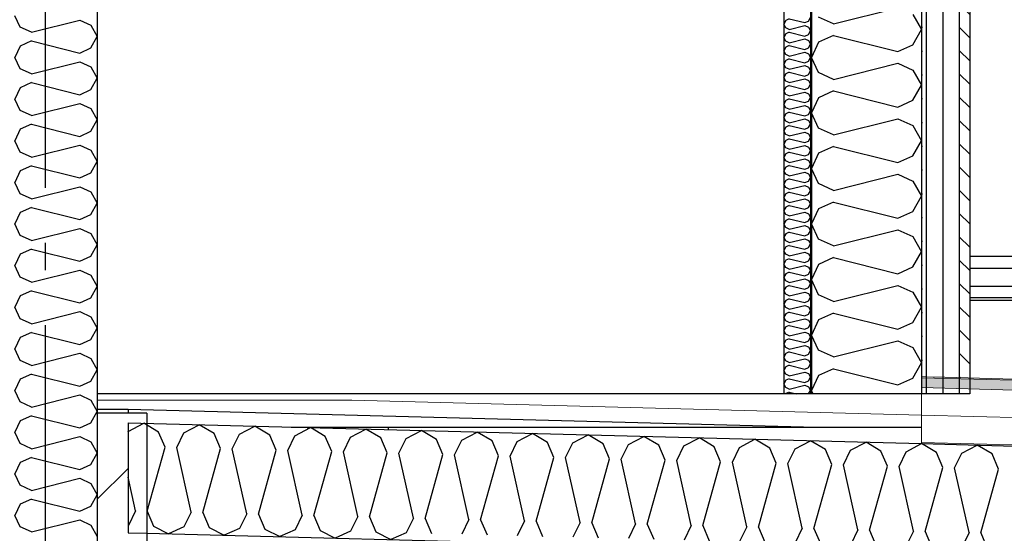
# Model space of a CAD drawing. Header units: millimetres. Extents: x -8544 to 51179, y -2070 to 39312.
# Tile 163 of 165: x 38971 to 40763, y 6721 to 7657. Entities that reach past the tile are written whole.
import ezdxf
from ezdxf.enums import TextEntityAlignment as Align

# ---------------------------------------------------------------- set-up
doc = ezdxf.new("R2010")
doc.units = ezdxf.units.MM
doc.header["$LTSCALE"] = 0.5
doc.header["$MEASUREMENT"] = 0
for name, pattern in [('Akselinje', [1500, 1000, -200, 100, -200]), ('PLINE', [0]), ('Wipeout_Contour', [2000, 0, -2000])]:
    doc.linetypes.add(name, pattern=pattern)
for name, color, linetype in [('223- Bjelker', 7, 'Continuous'), ('223- Bjelker (Skravur)', 7, 'Continuous'), ('232- Ikke-bærende yttervegger', 7, 'Continuous'), ('232- Ikke-bærende yttervegger (Skravur)', 7, 'Continuous'), ('232- Ikke-bærende yttervegger (Skravur)(Nye konstruksjoner)', 7, 'Continuous'), ('232- Ikke-bærende yttervegger(Nye konstruksjoner)', 7, 'Continuous'), ('235- Utvendig kledning og overflate(Nye konstruksjoner)', 7, 'Continuous'), ('24-- Innervegger(Nye konstruksjoner)', 7, 'Continuous'), ('261- Primærkonstruksjon (tak)', 7, 'Continuous'), ('261- Primærkonstruksjon (tak) (Skravur)', 7, 'Continuous'), ('262- Taktekking (Skravur)(Nye konstruksjoner)', 7, 'Continuous'), ('265- Gesimser_ takrenner og nedløp(Nye konstruksjoner)', 7, 'Continuous'), ('82-- Modullinjer', 7, 'Continuous')]:
    doc.layers.add(name, color=color, linetype=linetype)
doc.layers.add('262- Taktekking(Nye konstruksjoner)', color=7, linetype='Continuous', lineweight=0)
doc.styles.add('GENERATED_STYLE_1', font='arial.ttf')
pattern_1 = [(0, (0, 0), (0, 43.30127), [0, -25]), (0, (12.5, 21.65), (0, 43.30127), [0, -25])]

# ---------------------------------------------------------------- blocks, each defined once
blk = doc.blocks.new('*X10')
at = {"layer": '232- Ikke-bærende yttervegger (Skravur)', "linetype": 'PLINE'}
for p, q in [((38971.7, 7643.1), (38961.9, 7663.8)), ((38992.1, 7633.8), (39080, 7655.8)), ((39080, 7655.8), (39100.4, 7646.6)), ((38992.1, 7633.8), (38971.7, 7643.1)), ((39100.4, 7646.6), (39111.9, 7625.8)), ((38992.1, 7617.9), (38971.7, 7608.6)), ((38992.1, 7617.9), (39080, 7595.9)), ((39100.4, 7605.1), (39111.9, 7625.8)), ((38971.7, 7608.6), (38961.9, 7587.9)), ((39080, 7595.9), (39100.4, 7605.1)), ((38971.7, 7567.2), (38961.9, 7587.9)), ((38992.1, 7557.9), (38971.7, 7567.2)), ((38992.1, 7557.9), (39080, 7579.9)), ((39080, 7579.9), (39100.4, 7570.7)), ((39100.4, 7570.7), (39111.9, 7550)), ((39100.4, 7529.2), (39111.9, 7550)), ((38971.7, 7532.7), (38961.9, 7512)), ((38992.1, 7542), (38971.7, 7532.7)), ((38992.1, 7542), (39080, 7520)), ((39080, 7520), (39100.4, 7529.2)), ((38971.7, 7491.3), (38961.9, 7512)), ((38992.1, 7482.1), (39080, 7504)), ((39080, 7504), (39100.4, 7494.8)), ((39100.4, 7494.8), (39111.9, 7474.1)), ((38992.1, 7482.1), (38971.7, 7491.3)), ((39100.4, 7453.4), (39111.9, 7474.1)), ((38971.7, 7456.9), (38961.9, 7436.1)), ((38992.1, 7466.1), (38971.7, 7456.9)), ((38992.1, 7466.1), (39080, 7444.1)), ((39080, 7444.1), (39100.4, 7453.4)), ((38971.7, 7415.4), (38961.9, 7436.1)), ((38992.1, 7406.2), (39080, 7428.2)), ((39080, 7428.2), (39100.4, 7418.9)), ((38992.1, 7406.2), (38971.7, 7415.4)), ((39100.4, 7418.9), (39111.9, 7398.2)), ((38992.1, 7390.2), (38971.7, 7381)), ((38992.1, 7390.2), (39080, 7368.2)), ((39100.4, 7377.5), (39111.9, 7398.2)), ((38971.7, 7381), (38961.9, 7360.3)), ((39080, 7368.2), (39100.4, 7377.5)), ((38971.7, 7339.5), (38961.9, 7360.3)), ((38992.1, 7330.3), (39080, 7352.3)), ((39080, 7352.3), (39100.4, 7343)), ((38992.1, 7330.3), (38971.7, 7339.5)), ((39100.4, 7343), (39111.9, 7322.3)), ((38992.1, 7314.4), (38971.7, 7305.1)), ((38992.1, 7314.4), (39080, 7292.4)), ((39100.4, 7301.6), (39111.9, 7322.3)), ((38971.7, 7305.1), (38961.9, 7284.4)), ((39080, 7292.4), (39100.4, 7301.6)), ((38971.7, 7263.7), (38961.9, 7284.4)), ((38992.1, 7254.4), (38971.7, 7263.7)), ((38992.1, 7254.4), (39080, 7276.4)), ((39080, 7276.4), (39100.4, 7267.2)), ((39100.4, 7267.2), (39111.9, 7246.4)), ((39100.4, 7225.7), (39111.9, 7246.4)), ((38971.7, 7229.2), (38961.9, 7208.5)), ((38992.1, 7238.5), (38971.7, 7229.2)), ((38992.1, 7238.5), (39080, 7216.5)), ((39080, 7216.5), (39100.4, 7225.7)), ((38971.7, 7187.8), (38961.9, 7208.5)), ((38992.1, 7178.5), (38971.7, 7187.8)), ((38992.1, 7178.5), (39080, 7200.5)), ((39080, 7200.5), (39100.4, 7191.3)), ((39100.4, 7191.3), (39111.9, 7170.6)), ((39100.4, 7149.8), (39111.9, 7170.6)), ((38971.7, 7153.3), (38961.9, 7132.6)), ((38992.1, 7162.6), (38971.7, 7153.3)), ((38992.1, 7162.6), (39080, 7140.6)), ((39080, 7140.6), (39100.4, 7149.8)), ((38971.7, 7111.9), (38961.9, 7132.6)), ((38992.1, 7102.7), (39080, 7124.7)), ((39080, 7124.7), (39100.4, 7115.4)), ((39100.4, 7115.4), (39111.9, 7094.7)), ((38992.1, 7102.7), (38971.7, 7111.9)), ((38992.1, 7086.7), (38971.7, 7077.5)), ((38992.1, 7086.7), (39080, 7064.7)), ((39100.4, 7074), (39111.9, 7094.7)), ((38971.7, 7077.5), (38961.9, 7056.7)), ((39080, 7064.7), (39100.4, 7074)), ((38971.7, 7036), (38961.9, 7056.7)), ((38992.1, 7026.8), (39080, 7048.8)), ((39080, 7048.8), (39100.4, 7039.5)), ((38992.1, 7026.8), (38971.7, 7036)), ((39100.4, 7039.5), (39111.9, 7018.8)), ((38992.1, 7010.8), (38971.7, 7001.6)), ((38992.1, 7010.8), (39080, 6988.8)), ((39100.4, 6998.1), (39111.9, 7018.8)), ((38971.7, 7001.6), (38961.9, 6980.9)), ((39080, 6988.8), (39100.4, 6998.1)), ((38971.7, 6960.1), (38961.9, 6980.9)), ((38992.1, 6950.9), (39080, 6972.9)), ((39080, 6972.9), (39100.4, 6963.6)), ((38992.1, 6950.9), (38971.7, 6960.1)), ((39100.4, 6963.6), (39111.9, 6942.9)), ((39100.4, 6922.2), (39111.9, 6942.9)), ((38971.7, 6925.7), (38961.9, 6905)), ((38992.1, 6935), (38971.7, 6925.7)), ((38992.1, 6935), (39080, 6913)), ((39080, 6913), (39100.4, 6922.2)), ((38971.7, 6884.3), (38961.9, 6905)), ((38992.1, 6875), (38971.7, 6884.3)), ((38992.1, 6875), (39080, 6897)), ((39080, 6897), (39100.4, 6887.8)), ((39100.4, 6887.8), (39111.9, 6867)), ((39100.4, 6846.3), (39111.9, 6867)), ((38971.7, 6849.8), (38961.9, 6829.1)), ((38992.1, 6859.1), (38971.7, 6849.8)), ((38992.1, 6859.1), (39080, 6837.1)), ((38971.7, 6808.4), (38961.9, 6829.1)), ((39080, 6837.1), (39100.4, 6846.3)), ((38992.1, 6799.1), (39080, 6821.1)), ((39080, 6821.1), (39100.4, 6811.9)), ((39100.4, 6811.9), (39111.9, 6791.2)), ((38992.1, 6799.1), (38971.7, 6808.4)), ((38992.1, 6783.2), (38971.7, 6774)), ((38992.1, 6783.2), (39080, 6761.2)), ((39100.4, 6770.4), (39111.9, 6791.2)), ((38971.7, 6774), (38961.9, 6753.2)), ((39080, 6761.2), (39100.4, 6770.4)), ((38971.7, 6732.5), (38961.9, 6753.2)), ((38992.1, 6723.3), (39080, 6745.3)), ((39080, 6745.3), (39100.4, 6736)), ((38992.1, 6723.3), (38971.7, 6732.5)), ((39100.4, 6736), (39111.9, 6715.3))]:
    blk.add_line(p, q, dxfattribs=at)
blk = doc.blocks.new('*X17')
at = {"layer": '261- Primærkonstruksjon (tak) (Skravur)', "linetype": 'PLINE'}
for p, q in [((39168.4, 6906.6), (39196.4, 6921.3)), ((39223.6, 6905.2), (39196.4, 6921.3)), ((39269.5, 6904), (39297.5, 6918.7)), ((39324.8, 6902.5), (39297.5, 6918.7)), ((39167.9, 6905.7), (39168.4, 6906.6)), ((39235.2, 6877.8), (39223.6, 6905.2)), ((39256.5, 6877.2), (39269.5, 6904)), ((39336.4, 6875.1), (39324.8, 6902.5)), ((39357.6, 6874.6), (39370.7, 6901.3)), ((39370.7, 6901.3), (39398.7, 6916)), ((39425.9, 6899.9), (39398.7, 6916)), ((39471.8, 6898.7), (39499.8, 6913.4)), ((39527, 6897.2), (39499.8, 6913.4)), ((39572.9, 6896), (39601, 6910.7)), ((39628.2, 6894.6), (39601, 6910.7)), ((39674.1, 6893.4), (39702.1, 6908.1)), ((39729.3, 6891.9), (39702.1, 6908.1)), ((39775.2, 6890.7), (39803.2, 6905.4)), ((39830.4, 6889.3), (39803.2, 6905.4)), ((39876.3, 6888.1), (39904.4, 6902.8)), ((39931.6, 6886.6), (39904.4, 6902.8)), ((39437.5, 6872.5), (39425.9, 6899.9)), ((39458.8, 6871.9), (39471.8, 6898.7)), ((39538.6, 6869.8), (39527, 6897.2)), ((39559.9, 6869.3), (39572.9, 6896)), ((39639.8, 6867.2), (39628.2, 6894.6)), ((39661, 6866.6), (39674.1, 6893.4)), ((39740.9, 6864.5), (39729.3, 6891.9)), ((39762.2, 6864), (39775.2, 6890.7)), ((39842.1, 6861.9), (39830.4, 6889.3)), ((39863.3, 6861.3), (39876.3, 6888.1)), ((39943.2, 6859.2), (39931.6, 6886.6)), ((39964.4, 6858.7), (39977.5, 6885.4)), ((39977.5, 6885.4), (40005.5, 6900.1)), ((40032.7, 6884), (40005.5, 6900.1)), ((40044.3, 6856.6), (40032.7, 6884)), ((40065.6, 6856), (40078.6, 6882.8)), ((40078.6, 6882.8), (40106.6, 6897.5)), ((40133.9, 6881.3), (40106.6, 6897.5)), ((40179.8, 6880.1), (40207.8, 6894.8)), ((40235, 6878.7), (40207.8, 6894.8)), ((40280.9, 6877.5), (40308.9, 6892.2)), ((40336.1, 6876), (40308.9, 6892.2)), ((40382, 6874.8), (40410.1, 6889.5)), ((40437.3, 6873.4), (40410.1, 6889.5)), ((40483.2, 6872.2), (40511.2, 6886.9)), ((40538.4, 6870.7), (40511.2, 6886.9)), ((40584.3, 6869.5), (40612.3, 6884.2)), ((40639.5, 6868.1), (40612.3, 6884.2)), ((39202.8, 6761.3), (39235.2, 6877.8)), ((39282.7, 6759.2), (39256.5, 6877.2)), ((39304, 6758.6), (39336.4, 6875.1)), ((39383.9, 6756.5), (39357.6, 6874.6)), ((39405.1, 6756), (39437.5, 6872.5)), ((39485, 6753.9), (39458.8, 6871.9)), ((39506.3, 6753.3), (39538.6, 6869.8)), ((39586.1, 6751.2), (39559.9, 6869.3)), ((39607.4, 6750.7), (39639.8, 6867.2)), ((39687.3, 6748.6), (39661, 6866.6)), ((39708.5, 6748), (39740.9, 6864.5)), ((40145.5, 6853.9), (40133.9, 6881.3)), ((40166.7, 6853.4), (40179.8, 6880.1)), ((40246.6, 6851.3), (40235, 6878.7)), ((40267.9, 6850.7), (40280.9, 6877.5)), ((40347.7, 6848.6), (40336.1, 6876)), ((40369, 6848.1), (40382, 6874.8)), ((40448.9, 6846), (40437.3, 6873.4)), ((40470.1, 6845.4), (40483.2, 6872.2)), ((40550, 6843.3), (40538.4, 6870.7)), ((40571.3, 6842.8), (40584.3, 6869.5)), ((40651.2, 6840.7), (40639.5, 6868.1)), ((40672.4, 6840.1), (40685.4, 6866.9)), ((40685.4, 6866.9), (40713.5, 6881.6)), ((40740.7, 6865.4), (40713.5, 6881.6)), ((40752.3, 6838), (40740.7, 6865.4)), ((39788.4, 6745.9), (39762.2, 6864)), ((39809.7, 6745.4), (39842.1, 6861.9)), ((39889.6, 6743.3), (39863.3, 6861.3)), ((39910.8, 6742.7), (39943.2, 6859.2)), ((39990.7, 6740.6), (39964.4, 6858.7)), ((40011.9, 6740.1), (40044.3, 6856.6)), ((40091.8, 6738), (40065.6, 6856)), ((40113.1, 6737.4), (40145.5, 6853.9)), ((40193, 6735.3), (40166.7, 6853.4)), ((40214.2, 6734.8), (40246.6, 6851.3)), ((40294.1, 6732.7), (40267.9, 6850.7)), ((40315.4, 6732.1), (40347.7, 6848.6)), ((40395.2, 6730), (40369, 6848.1)), ((40416.5, 6729.5), (40448.9, 6846)), ((40496.4, 6727.4), (40470.1, 6845.4)), ((40517.6, 6726.8), (40550, 6843.3)), ((40597.5, 6724.7), (40571.3, 6842.8)), ((40618.8, 6724.2), (40651.2, 6840.7)), ((40698.7, 6722.1), (40672.4, 6840.1)), ((40719.9, 6721.5), (40752.3, 6838)), ((39181.6, 6761.8), (39167.9, 6823.3)), ((39181.6, 6761.8), (39168.6, 6735)), ((39202.8, 6761.3), (39214.5, 6733.8)), ((39282.7, 6759.2), (39269.7, 6732.4)), ((39304, 6758.6), (39315.6, 6731.2)), ((39383.9, 6756.5), (39370.8, 6729.7)), ((39405.1, 6756), (39416.7, 6728.5)), ((39485, 6753.9), (39472, 6727.1)), ((39506.3, 6753.3), (39517.9, 6725.9)), ((39586.1, 6751.2), (39573.1, 6724.5)), ((39607.4, 6750.7), (39619, 6723.3)), ((39687.3, 6748.6), (39674.2, 6721.8)), ((39708.5, 6748), (39720.1, 6720.6)), ((39788.4, 6745.9), (39775.4, 6719.2)), ((39809.7, 6745.4), (39821.3, 6718)), ((39889.6, 6743.3), (39876.5, 6716.5)), ((39910.8, 6742.7), (39922.4, 6715.3)), ((39990.7, 6740.6), (39977.7, 6713.9)), ((40011.9, 6740.1), (40023.6, 6712.7)), ((39168.6, 6735), (39167.9, 6734.8)), ((39214.5, 6733.8), (39241.7, 6720.1)), ((39269.7, 6732.4), (39241.7, 6720.1)), ((39315.6, 6731.2), (39342.9, 6717.4)), ((39370.8, 6729.7), (39342.9, 6717.4)), ((39416.7, 6728.5), (39444, 6714.8)), ((39472, 6727.1), (39444, 6714.8)), ((39517.9, 6725.9), (39545.1, 6712.1)), ((39573.1, 6724.5), (39545.1, 6712.1)), ((39619, 6723.3), (39646.3, 6709.5)), ((39674.2, 6721.8), (39646.3, 6709.5)), ((40091.8, 6738), (40078.8, 6711.2)), ((40113.1, 6737.4), (40124.7, 6710)), ((40193, 6735.3), (40179.9, 6708.6)), ((40214.2, 6734.8), (40225.8, 6707.4)), ((40294.1, 6732.7), (40281.1, 6705.9)), ((40315.4, 6732.1), (40327, 6704.7)), ((40395.2, 6730), (40382.2, 6703.3)), ((40416.5, 6729.5), (40428.1, 6702.1)), ((40496.4, 6727.4), (40483.3, 6700.6)), ((40517.6, 6726.8), (40529.2, 6699.4)), ((40597.5, 6724.7), (40584.5, 6698)), ((40618.8, 6724.2), (40630.4, 6696.8)), ((40698.7, 6722.1), (40685.6, 6695.3)), ((40719.9, 6721.5), (40731.5, 6694.1))]:
    blk.add_line(p, q, dxfattribs=at)
blk = doc.blocks.new('*X63')
at = {"layer": '232- Ikke-bærende yttervegger (Skravur)(Nye konstruksjoner)', "linetype": 'PLINE'}
for p, q in [((40452.1, 7649.1), (40569.4, 7678.4)), ((40452.1, 7649.1), (40425, 7661.4)), ((40596.5, 7666.1), (40611.9, 7638.5)), ((40596.5, 7610.9), (40611.9, 7638.5)), ((40452.1, 7627.9), (40425, 7615.5)), ((40452.1, 7627.9), (40569.4, 7598.5)), ((40425, 7615.5), (40411.9, 7587.9)), ((40569.4, 7598.5), (40596.5, 7610.9)), ((40425, 7560.3), (40411.9, 7587.9)), ((40452.1, 7547.9), (40569.4, 7577.3)), ((40569.4, 7577.3), (40596.5, 7564.9)), ((40596.5, 7564.9), (40611.9, 7537.3)), ((40452.1, 7547.9), (40425, 7560.3)), ((40596.5, 7509.7), (40611.9, 7537.3)), ((40425, 7514.4), (40411.9, 7486.7)), ((40452.1, 7526.7), (40425, 7514.4)), ((40452.1, 7526.7), (40569.4, 7497.4)), ((40569.4, 7497.4), (40596.5, 7509.7)), ((40425, 7459.1), (40411.9, 7486.7)), ((40452.1, 7446.8), (40569.4, 7476.1)), ((40569.4, 7476.1), (40596.5, 7463.8)), ((40452.1, 7446.8), (40425, 7459.1)), ((40596.5, 7463.8), (40611.9, 7436.1)), ((40452.1, 7425.5), (40425, 7413.2)), ((40452.1, 7425.5), (40569.4, 7396.2)), ((40596.5, 7408.5), (40611.9, 7436.1)), ((40425, 7413.2), (40411.9, 7385.6)), ((40569.4, 7396.2), (40596.5, 7408.5)), ((40425, 7357.9), (40411.9, 7385.6)), ((40452.1, 7345.6), (40569.4, 7374.9)), ((40569.4, 7374.9), (40596.5, 7362.6)), ((40452.1, 7345.6), (40425, 7357.9)), ((40596.5, 7362.6), (40611.9, 7335)), ((40596.5, 7307.3), (40611.9, 7335)), ((40452.1, 7324.3), (40425, 7312)), ((40452.1, 7324.3), (40569.4, 7295)), ((40425, 7312), (40411.9, 7284.4)), ((40569.4, 7295), (40596.5, 7307.3)), ((40425, 7256.8), (40411.9, 7284.4)), ((40452.1, 7244.4), (40569.4, 7273.8)), ((40569.4, 7273.8), (40596.5, 7261.4)), ((40596.5, 7261.4), (40611.9, 7233.8)), ((40452.1, 7244.4), (40425, 7256.8)), ((40452.1, 7223.2), (40425, 7210.8)), ((40452.1, 7223.2), (40569.4, 7193.8)), ((40596.5, 7206.2), (40611.9, 7233.8)), ((40425, 7210.8), (40411.9, 7183.2)), ((40569.4, 7193.8), (40596.5, 7206.2)), ((40425, 7155.6), (40411.9, 7183.2)), ((40452.1, 7143.3), (40569.4, 7172.6)), ((40569.4, 7172.6), (40596.5, 7160.3)), ((40452.1, 7143.3), (40425, 7155.6)), ((40596.5, 7160.3), (40611.9, 7132.6)), ((40452.1, 7122), (40425, 7109.7)), ((40452.1, 7122), (40569.4, 7092.7)), ((40596.5, 7105), (40611.9, 7132.6)), ((40425, 7109.7), (40411.9, 7082)), ((40569.4, 7092.7), (40596.5, 7105)), ((40425, 7054.4), (40411.9, 7082)), ((40452.1, 7042.1), (40569.4, 7071.4)), ((40569.4, 7071.4), (40596.5, 7059.1)), ((40452.1, 7042.1), (40425, 7054.4)), ((40596.5, 7059.1), (40611.9, 7031.5)), ((40596.5, 7003.8), (40611.9, 7031.5)), ((40425, 7008.5), (40411.9, 6980.9)), ((40452.1, 7020.8), (40425, 7008.5)), ((40452.1, 7020.8), (40569.4, 6991.5)), ((40569.4, 6991.5), (40596.5, 7003.8)), ((40414.7, 6975), (40411.9, 6980.9))]:
    blk.add_line(p, q, dxfattribs=at)
blk = doc.blocks.new('*X64')
at = {"layer": '232- Ikke-bærende yttervegger (Skravur)(Nye konstruksjoner)', "linetype": 'PLINE'}
for p, q in [((40365.1, 7655.2), (40361.9, 7648.6)), ((40371.6, 7658.2), (40365.1, 7655.2)), ((40371.6, 7658.2), (40399.7, 7651.2)), ((40399.7, 7651.2), (40406.2, 7654.1)), ((40406.2, 7654.1), (40409.9, 7660.7)), ((40365.1, 7642), (40361.9, 7648.6)), ((40371.6, 7639), (40365.1, 7642)), ((40371.6, 7639), (40399.7, 7646.1)), ((40399.7, 7646.1), (40406.2, 7643.1)), ((40406.2, 7643.1), (40409.9, 7636.5)), ((40406.2, 7629.8), (40409.9, 7636.5)), ((40365.1, 7631), (40361.9, 7624.3)), ((40365.1, 7617.7), (40361.9, 7624.3)), ((40371.6, 7633.9), (40365.1, 7631)), ((40371.6, 7614.7), (40365.1, 7617.7)), ((40371.6, 7633.9), (40399.7, 7626.9)), ((40371.6, 7614.7), (40399.7, 7621.8)), ((40399.7, 7626.9), (40406.2, 7629.8)), ((40399.7, 7621.8), (40406.2, 7618.8)), ((40406.2, 7618.8), (40409.9, 7612.2)), ((40365.1, 7606.7), (40361.9, 7600)), ((40365.1, 7593.4), (40361.9, 7600)), ((40371.6, 7609.6), (40365.1, 7606.7)), ((40371.6, 7609.6), (40399.7, 7602.6)), ((40399.7, 7602.6), (40406.2, 7605.5)), ((40406.2, 7605.5), (40409.9, 7612.2)), ((40365.1, 7582.4), (40361.9, 7575.8)), ((40371.6, 7590.4), (40365.1, 7593.4)), ((40371.6, 7585.3), (40365.1, 7582.4)), ((40371.6, 7590.4), (40399.7, 7597.5)), ((40371.6, 7585.3), (40399.7, 7578.3)), ((40399.7, 7597.5), (40406.2, 7594.5)), ((40399.7, 7578.3), (40406.2, 7581.3)), ((40406.2, 7594.5), (40409.9, 7587.9)), ((40406.2, 7581.3), (40409.9, 7587.9)), ((40365.1, 7569.1), (40361.9, 7575.8)), ((40371.6, 7566.2), (40365.1, 7569.1)), ((40371.6, 7566.2), (40399.7, 7573.2)), ((40399.7, 7573.2), (40406.2, 7570.2)), ((40406.2, 7570.2), (40409.9, 7563.6)), ((40406.2, 7557), (40409.9, 7563.6)), ((40365.1, 7558.1), (40361.9, 7551.5)), ((40365.1, 7544.8), (40361.9, 7551.5)), ((40371.6, 7561.1), (40365.1, 7558.1)), ((40371.6, 7561.1), (40399.7, 7554)), ((40371.6, 7541.9), (40399.7, 7548.9)), ((40399.7, 7554), (40406.2, 7557)), ((40399.7, 7548.9), (40406.2, 7546)), ((40406.2, 7546), (40409.9, 7539.3)), ((40365.1, 7533.8), (40361.9, 7527.2)), ((40371.6, 7541.9), (40365.1, 7544.8)), ((40371.6, 7536.8), (40365.1, 7533.8)), ((40371.6, 7536.8), (40399.7, 7529.7)), ((40399.7, 7529.7), (40406.2, 7532.7)), ((40406.2, 7532.7), (40409.9, 7539.3)), ((40365.1, 7520.6), (40361.9, 7527.2)), ((40365.1, 7509.5), (40361.9, 7502.9)), ((40371.6, 7517.6), (40365.1, 7520.6)), ((40371.6, 7512.5), (40365.1, 7509.5)), ((40371.6, 7517.6), (40399.7, 7524.6)), ((40371.6, 7512.5), (40399.7, 7505.5)), ((40399.7, 7524.6), (40406.2, 7521.7)), ((40406.2, 7521.7), (40409.9, 7515.1)), ((40406.2, 7508.4), (40409.9, 7515.1)), ((40365.1, 7496.3), (40361.9, 7502.9)), ((40371.6, 7493.3), (40365.1, 7496.3)), ((40371.6, 7493.3), (40399.7, 7500.4)), ((40399.7, 7505.5), (40406.2, 7508.4)), ((40399.7, 7500.4), (40406.2, 7497.4)), ((40406.2, 7497.4), (40409.9, 7490.8)), ((40365.1, 7485.3), (40361.9, 7478.6)), ((40365.1, 7472), (40361.9, 7478.6)), ((40371.6, 7488.2), (40365.1, 7485.3)), ((40371.6, 7488.2), (40399.7, 7481.2)), ((40371.6, 7469), (40399.7, 7476.1)), ((40399.7, 7481.2), (40406.2, 7484.1)), ((40399.7, 7476.1), (40406.2, 7473.1)), ((40406.2, 7484.1), (40409.9, 7490.8)), ((40365.1, 7461), (40361.9, 7454.4)), ((40371.6, 7469), (40365.1, 7472)), ((40371.6, 7463.9), (40365.1, 7461)), ((40371.6, 7463.9), (40399.7, 7456.9)), ((40399.7, 7456.9), (40406.2, 7459.9)), ((40406.2, 7473.1), (40409.9, 7466.5)), ((40406.2, 7459.9), (40409.9, 7466.5)), ((40365.1, 7447.7), (40361.9, 7454.4)), ((40371.6, 7444.8), (40365.1, 7447.7)), ((40371.6, 7439.7), (40365.1, 7436.7)), ((40371.6, 7444.8), (40399.7, 7451.8)), ((40371.6, 7439.7), (40399.7, 7432.6)), ((40399.7, 7451.8), (40406.2, 7448.8)), ((40406.2, 7448.8), (40409.9, 7442.2)), ((40406.2, 7435.6), (40409.9, 7442.2)), ((40365.1, 7436.7), (40361.9, 7430.1)), ((40365.1, 7423.4), (40361.9, 7430.1)), ((40371.6, 7420.5), (40365.1, 7423.4)), ((40371.6, 7420.5), (40399.7, 7427.5)), ((40399.7, 7432.6), (40406.2, 7435.6)), ((40399.7, 7427.5), (40406.2, 7424.6)), ((40406.2, 7424.6), (40409.9, 7417.9)), ((40365.1, 7412.4), (40361.9, 7405.8)), ((40365.1, 7399.2), (40361.9, 7405.8)), ((40371.6, 7415.4), (40365.1, 7412.4)), ((40371.6, 7415.4), (40399.7, 7408.3)), ((40371.6, 7396.2), (40399.7, 7403.2)), ((40399.7, 7408.3), (40406.2, 7411.3)), ((40399.7, 7403.2), (40406.2, 7400.3)), ((40406.2, 7411.3), (40409.9, 7417.9)), ((40365.1, 7388.1), (40361.9, 7381.5)), ((40371.6, 7396.2), (40365.1, 7399.2)), ((40371.6, 7391.1), (40365.1, 7388.1)), ((40371.6, 7391.1), (40399.7, 7384.1)), ((40399.7, 7384.1), (40406.2, 7387)), ((40406.2, 7400.3), (40409.9, 7393.6)), ((40406.2, 7387), (40409.9, 7393.6)), ((40365.1, 7374.9), (40361.9, 7381.5)), ((40371.6, 7371.9), (40365.1, 7374.9)), ((40371.6, 7366.8), (40365.1, 7363.9)), ((40371.6, 7371.9), (40399.7, 7379)), ((40371.6, 7366.8), (40399.7, 7359.8)), ((40399.7, 7379), (40406.2, 7376)), ((40406.2, 7376), (40409.9, 7369.4)), ((40406.2, 7362.7), (40409.9, 7369.4)), ((40365.1, 7363.9), (40361.9, 7357.2)), ((40365.1, 7350.6), (40361.9, 7357.2)), ((40371.6, 7347.6), (40365.1, 7350.6)), ((40371.6, 7347.6), (40399.7, 7354.7)), ((40399.7, 7359.8), (40406.2, 7362.7)), ((40399.7, 7354.7), (40406.2, 7351.7)), ((40406.2, 7351.7), (40409.9, 7345.1)), ((40365.1, 7339.6), (40361.9, 7332.9)), ((40365.1, 7326.3), (40361.9, 7332.9)), ((40371.6, 7342.5), (40365.1, 7339.6)), ((40371.6, 7342.5), (40399.7, 7335.5)), ((40371.6, 7323.4), (40399.7, 7330.4)), ((40399.7, 7335.5), (40406.2, 7338.5)), ((40399.7, 7330.4), (40406.2, 7327.4)), ((40406.2, 7338.5), (40409.9, 7345.1)), ((40365.1, 7315.3), (40361.9, 7308.7)), ((40371.6, 7323.4), (40365.1, 7326.3)), ((40371.6, 7318.3), (40365.1, 7315.3)), ((40371.6, 7318.3), (40399.7, 7311.2)), ((40399.7, 7311.2), (40406.2, 7314.2)), ((40406.2, 7327.4), (40409.9, 7320.8)), ((40406.2, 7314.2), (40409.9, 7320.8)), ((40365.1, 7302), (40361.9, 7308.7)), ((40371.6, 7299.1), (40365.1, 7302)), ((40371.6, 7299.1), (40399.7, 7306.1)), ((40399.7, 7306.1), (40406.2, 7303.2)), ((40406.2, 7303.2), (40409.9, 7296.5)), ((40406.2, 7289.9), (40409.9, 7296.5)), ((40365.1, 7291), (40361.9, 7284.4)), ((40365.1, 7277.8), (40361.9, 7284.4)), ((40371.6, 7294), (40365.1, 7291)), ((40371.6, 7274.8), (40365.1, 7277.8)), ((40371.6, 7294), (40399.7, 7286.9)), ((40371.6, 7274.8), (40399.7, 7281.8)), ((40399.7, 7286.9), (40406.2, 7289.9)), ((40399.7, 7281.8), (40406.2, 7278.9)), ((40406.2, 7278.9), (40409.9, 7272.2)), ((40365.1, 7266.7), (40361.9, 7260.1)), ((40365.1, 7253.5), (40361.9, 7260.1)), ((40371.6, 7269.7), (40365.1, 7266.7)), ((40371.6, 7269.7), (40399.7, 7262.7)), ((40399.7, 7262.7), (40406.2, 7265.6)), ((40406.2, 7265.6), (40409.9, 7272.2)), ((40365.1, 7242.5), (40361.9, 7235.8)), ((40371.6, 7250.5), (40365.1, 7253.5)), ((40371.6, 7245.4), (40365.1, 7242.5)), ((40371.6, 7250.5), (40399.7, 7257.5)), ((40371.6, 7245.4), (40399.7, 7238.4)), ((40399.7, 7257.5), (40406.2, 7254.6)), ((40399.7, 7238.4), (40406.2, 7241.3)), ((40406.2, 7254.6), (40409.9, 7248)), ((40406.2, 7241.3), (40409.9, 7248)), ((40365.1, 7229.2), (40361.9, 7235.8)), ((40371.6, 7226.2), (40365.1, 7229.2)), ((40371.6, 7226.2), (40399.7, 7233.3)), ((40399.7, 7233.3), (40406.2, 7230.3)), ((40406.2, 7230.3), (40409.9, 7223.7)), ((40406.2, 7217), (40409.9, 7223.7)), ((40365.1, 7218.2), (40361.9, 7211.5)), ((40365.1, 7204.9), (40361.9, 7211.5)), ((40371.6, 7221.1), (40365.1, 7218.2)), ((40371.6, 7201.9), (40365.1, 7204.9)), ((40371.6, 7221.1), (40399.7, 7214.1)), ((40371.6, 7201.9), (40399.7, 7209)), ((40399.7, 7214.1), (40406.2, 7217)), ((40399.7, 7209), (40406.2, 7206)), ((40406.2, 7206), (40409.9, 7199.4)), ((40365.1, 7193.9), (40361.9, 7187.3)), ((40365.1, 7180.6), (40361.9, 7187.3)), ((40371.6, 7196.8), (40365.1, 7193.9)), ((40371.6, 7196.8), (40399.7, 7189.8)), ((40399.7, 7189.8), (40406.2, 7192.8)), ((40406.2, 7192.8), (40409.9, 7199.4)), ((40365.1, 7169.6), (40361.9, 7163)), ((40371.6, 7177.7), (40365.1, 7180.6)), ((40371.6, 7172.6), (40365.1, 7169.6)), ((40371.6, 7177.7), (40399.7, 7184.7)), ((40371.6, 7172.6), (40399.7, 7165.5)), ((40399.7, 7184.7), (40406.2, 7181.7)), ((40406.2, 7181.7), (40409.9, 7175.1)), ((40406.2, 7168.5), (40409.9, 7175.1)), ((40365.1, 7156.3), (40361.9, 7163)), ((40371.6, 7153.4), (40365.1, 7156.3)), ((40371.6, 7153.4), (40399.7, 7160.4)), ((40399.7, 7165.5), (40406.2, 7168.5)), ((40399.7, 7160.4), (40406.2, 7157.5)), ((40406.2, 7157.5), (40409.9, 7150.8)), ((40365.1, 7145.3), (40361.9, 7138.7)), ((40365.1, 7132.1), (40361.9, 7138.7)), ((40371.6, 7148.3), (40365.1, 7145.3)), ((40371.6, 7148.3), (40399.7, 7141.2)), ((40371.6, 7129.1), (40399.7, 7136.1)), ((40399.7, 7141.2), (40406.2, 7144.2)), ((40399.7, 7136.1), (40406.2, 7133.2)), ((40406.2, 7144.2), (40409.9, 7150.8)), ((40406.2, 7133.2), (40409.9, 7126.6)), ((40365.1, 7121), (40361.9, 7114.4)), ((40371.6, 7129.1), (40365.1, 7132.1)), ((40371.6, 7124), (40365.1, 7121)), ((40371.6, 7124), (40399.7, 7117)), ((40399.7, 7117), (40406.2, 7119.9)), ((40406.2, 7119.9), (40409.9, 7126.6)), ((40365.1, 7107.8), (40361.9, 7114.4)), ((40371.6, 7104.8), (40365.1, 7107.8)), ((40371.6, 7099.7), (40365.1, 7096.8)), ((40371.6, 7104.8), (40399.7, 7111.9)), ((40371.6, 7099.7), (40399.7, 7092.7)), ((40399.7, 7111.9), (40406.2, 7108.9)), ((40406.2, 7108.9), (40409.9, 7102.3)), ((40406.2, 7095.6), (40409.9, 7102.3)), ((40365.1, 7096.8), (40361.9, 7090.1)), ((40365.1, 7083.5), (40361.9, 7090.1)), ((40371.6, 7080.5), (40365.1, 7083.5)), ((40371.6, 7080.5), (40399.7, 7087.6)), ((40399.7, 7092.7), (40406.2, 7095.6)), ((40399.7, 7087.6), (40406.2, 7084.6)), ((40406.2, 7084.6), (40409.9, 7078)), ((40365.1, 7072.5), (40361.9, 7065.9)), ((40365.1, 7059.2), (40361.9, 7065.9)), ((40371.6, 7075.4), (40365.1, 7072.5)), ((40371.6, 7075.4), (40399.7, 7068.4)), ((40371.6, 7056.3), (40399.7, 7063.3)), ((40399.7, 7068.4), (40406.2, 7071.4)), ((40399.7, 7063.3), (40406.2, 7060.3)), ((40406.2, 7071.4), (40409.9, 7078)), ((40365.1, 7048.2), (40361.9, 7041.6)), ((40371.6, 7056.3), (40365.1, 7059.2)), ((40371.6, 7051.2), (40365.1, 7048.2)), ((40371.6, 7051.2), (40399.7, 7044.1)), ((40399.7, 7044.1), (40406.2, 7047.1)), ((40406.2, 7060.3), (40409.9, 7053.7)), ((40406.2, 7047.1), (40409.9, 7053.7)), ((40365.1, 7034.9), (40361.9, 7041.6)), ((40371.6, 7032), (40365.1, 7034.9)), ((40371.6, 7026.9), (40365.1, 7023.9)), ((40371.6, 7032), (40399.7, 7039)), ((40371.6, 7026.9), (40399.7, 7019.8)), ((40399.7, 7039), (40406.2, 7036.1)), ((40406.2, 7036.1), (40409.9, 7029.4)), ((40406.2, 7022.8), (40409.9, 7029.4)), ((40365.1, 7023.9), (40361.9, 7017.3)), ((40365.1, 7010.7), (40361.9, 7017.3)), ((40371.6, 7007.7), (40365.1, 7010.7)), ((40371.6, 7007.7), (40399.7, 7014.7)), ((40399.7, 7019.8), (40406.2, 7022.8)), ((40399.7, 7014.7), (40406.2, 7011.8)), ((40406.2, 7011.8), (40409.9, 7005.1)), ((40365.1, 6999.6), (40361.9, 6993)), ((40365.1, 6986.4), (40361.9, 6993)), ((40371.6, 7002.6), (40365.1, 6999.6)), ((40371.6, 7002.6), (40399.7, 6995.6)), ((40371.6, 6983.4), (40399.7, 6990.5)), ((40399.7, 6995.6), (40406.2, 6998.5)), ((40399.7, 6990.5), (40406.2, 6987.5)), ((40406.2, 6998.5), (40409.9, 7005.1)), ((40365.1, 6975.4), (40364.9, 6975)), ((40371.6, 6983.4), (40365.1, 6986.4)), ((40371.6, 6978.3), (40365.1, 6975.4)), ((40371.6, 6978.3), (40384.8, 6975)), ((40406.2, 6987.5), (40409.9, 6980.9)), ((40406.7, 6975), (40409.9, 6980.9))]:
    blk.add_line(p, q, dxfattribs=at)
blk = doc.blocks.new('Standard grid marker[6]', base_point=(39016.9, 12550))
at = {"layer": '82-- Modullinjer', "linetype": 'Akselinje'}
blk.add_line((39016.9, 12350), (39016.9, 1550), dxfattribs=at)
at = {"layer": '82-- Modullinjer', "style": 'GENERATED_STYLE_1'}
for tag, p in [('AC_MarkerText_1_0', (39016.9, 12887.5)), ('AC_MarkerText_1_1', (39016.9, 1187.5))]:
    blk.add_attdef(tag, text='', height=175, rotation=360, dxfattribs=at).set_placement(p, align=Align.TOP_CENTER)

msp = doc.modelspace()

# ---------------------------------------------------------------- hatches: boundary and pattern name
at = {"layer": '223- Bjelker (Skravur)', "linetype": 'Continuous'}
h = msp.add_hatch(dxfattribs=at)
h.set_pattern_fill('Skrålinjer_3', color=256, style=0, pattern_type=2)
h.set_pattern_definition([(45, (0, 0), (-127.2792, 127.2792), [])])
h.paths.add_polyline_path([(39111.9, 6940), (39111.9, 6540), (39201.9, 6540), (39201.9, 6721.1), (39167.9, 6722), (39167.9, 6922.1), (39201.9, 6921.2), (39201.9, 6940)])
at = {"layer": '232- Ikke-bærende yttervegger (Skravur)(Nye konstruksjoner)', "linetype": 'Continuous'}
msp.add_hatch(color=256, dxfattribs=at).paths.add_polyline_path([(40409.9, 6975), (40411.9, 6975), (40411.9, 8751.3), (40409.9, 8751.3)])
h = msp.add_hatch(dxfattribs=at)
h.set_pattern_fill('Prikker_tett', color=256, style=0, pattern_type=2)
h.set_pattern_definition(pattern_1)
h.paths.add_polyline_path([(40611.9, 7006.3), (40620.9, 7006), (40620.9, 8751.3), (40611.9, 8751.3)])
h = msp.add_hatch(dxfattribs=at)
h.set_pattern_fill('Skrålinjer_1', color=256, style=0, pattern_type=2)
h.set_pattern_definition([(315, (0, 0), (21.213203, 21.213203), [])])
h.paths.add_polyline_path([(40680.9, 8751.3), (40680.9, 7004.5), (40699.9, 7004), (40699.9, 8751.3)])
at = {"layer": '262- Taktekking (Skravur)(Nye konstruksjoner)', "linetype": 'Continuous'}
h = msp.add_hatch(dxfattribs=at)
h.set_pattern_fill('Prikker_tett', color=256, style=0, pattern_type=2)
h.set_pattern_definition(pattern_1)
h.paths.add_polyline_path([(40611.9, 6884.2), (44196.9, 6790.4), (44196.9, 6792.4), (40611.9, 6886.2)])

# ---------------------------------------------------------------- linework, layer by layer
at = {"layer": '223- Bjelker', "linetype": 'PLINE'}
for p, q in [((39201.9, 6940), (39111.9, 6940)), ((39201.9, 6940), (39201.9, 6721.1)), ((39641.9, 6914.3), (40611.9, 6914.3))]:
    msp.add_line(p, q, dxfattribs=at)
at = {"layer": '223- Bjelker', "linetype": 'PLINE', "flags": 128}
msp.add_lwpolyline([(39201.9, 6721.1), (39201.9, 6673.1), (39201.9, 6671.1), (39201.9, 6621.1), (39201.9, 6608.6)], dxfattribs=at)
at = {"layer": '232- Ikke-bærende yttervegger', "linetype": 'PLINE'}
for p, q in [((39111.9, 7938.7), (39111.9, 6940)), ((39111.9, 6940), (39111.9, 6540))]:
    msp.add_line(p, q, dxfattribs=at)
at = {"layer": '232- Ikke-bærende yttervegger(Nye konstruksjoner)', "linetype": 'PLINE'}
for p, q in [((40361.9, 8751.3), (40361.9, 6975)), ((40409.9, 8751.3), (40409.9, 6975)), ((40411.9, 8751.3), (40411.9, 6975)), ((40361.9, 6975), (39111.9, 6975)), ((40409.9, 6975), (40361.9, 6975)), ((40411.9, 6975), (40409.9, 6975)), ((40611.9, 6975), (40411.9, 6975))]:
    msp.add_line(p, q, dxfattribs=at)
at = {"layer": '232- Ikke-bærende yttervegger(Nye konstruksjoner)', "linetype": 'PLINE', "flags": 128}
msp.add_lwpolyline([(40611.9, 8751.3), (40611.9, 8549.6), (40611.9, 7006.3), (40611.9, 7004.3), (40611.9, 6986.3), (40611.9, 6975)], dxfattribs=at)
at = {"layer": '235- Utvendig kledning og overflate(Nye konstruksjoner)', "linetype": 'PLINE'}
for p, q in [((40680.9, 8751.3), (40680.9, 6975)), ((40699.9, 8751.3), (40699.9, 6975))]:
    msp.add_line(p, q, dxfattribs=at)
at = {"layer": '235- Utvendig kledning og overflate(Nye konstruksjoner)', "linetype": 'PLINE', "flags": 128}
msp.add_lwpolyline([(40699.9, 6975), (40680.9, 6975), (40650.9, 6975), (40620.9, 6975), (40611.9, 6975)], dxfattribs=at)
at = {"layer": '24-- Innervegger(Nye konstruksjoner)', "linetype": 'PLINE'}
for p in [(39465, 6914.3), (39641.9, 6909.6)]:
    msp.add_line(p, (39641.9, 6914.3), dxfattribs=at)
at = {"layer": '261- Primærkonstruksjon (tak)', "linetype": 'PLINE'}
for p, q in [((39111.9, 6947.1), (39167.9, 6947.1)), ((39167.9, 6947.1), (40420.7, 6914.3)), ((39167.9, 6947.1), (39168.1, 6940)), ((39167.9, 6922.1), (39167.9, 6722)), ((39167.9, 6922.1), (40611.9, 6884.2)), ((40611.9, 6884.2), (43961.9, 6796.5)), ((39167.9, 6722), (39201.9, 6721.1)), ((39201.9, 6721.1), (43711.9, 6603))]:
    msp.add_line(p, q, dxfattribs=at)
at = {"layer": '262- Taktekking(Nye konstruksjoner)', "linetype": 'PLINE'}
for p, q in [((40611.9, 6986.3), (44196.9, 6892.4)), ((39575.3, 6963.4), (39111.9, 6963.4)), ((40611.9, 6936.3), (39575.3, 6963.4)), ((40611.9, 6936.3), (44196.9, 6842.4)), ((40611.9, 6886.2), (44196.9, 6792.4))]:
    msp.add_line(p, q, dxfattribs=at)
at = {"layer": '262- Taktekking(Nye konstruksjoner)', "linetype": 'PLINE', "flags": 128}
msp.add_lwpolyline([(40611.9, 6975), (40611.9, 6936.3), (40611.9, 6886.2), (40611.9, 6884.2)], dxfattribs=at)
at = {"layer": '265- Gesimser_ takrenner og nedløp(Nye konstruksjoner)', "linetype": 'PLINE'}
for p, q in [((43190.9, 7224.9), (40699.9, 7224.9)), ((43082.9, 7203.3), (40699.9, 7203.3)), ((43082.9, 7170.8), (40699.9, 7170.8)), ((40699.9, 7150.2), (43062.3, 7150.2)), ((40699.9, 7145.9), (43064.1, 7145.9))]:
    msp.add_line(p, q, dxfattribs=at)

# ---------------------------------------------------------------- block references
at = {"layer": '232- Ikke-bærende yttervegger'}
msp.add_blockref('*X10', (0, 0), dxfattribs=at)
at = {"layer": '232- Ikke-bærende yttervegger(Nye konstruksjoner)'}
for name in ['*X64', '*X63']:
    msp.add_blockref(name, (0, 0), dxfattribs=at)
at = {"layer": '261- Primærkonstruksjon (tak)'}
msp.add_blockref('*X17', (0, 0), dxfattribs=at)
at = {"layer": '82-- Modullinjer', "linetype": 'PLINE'}
msp.add_blockref('Standard grid marker[6]', (39016.9, 12550), dxfattribs=at)

# ---------------------------------------------------------------- next in the draw order: wipeouts: each hides what was drawn before it
at = {"linetype": 'Wipeout_Contour', "ltscale": 165605.946331}
msp.add_wipeout([(40620.9, 8751.3), (40620.9, 7006), (40650.9, 7005.3), (40650.9, 8751.3)], dxfattribs=at).dxf.layer = '232- Ikke-bærende yttervegger (Skravur)(Nye konstruksjoner)'

# ---------------------------------------------------------------- next in the draw order: hatches: boundary and pattern name
at = {"layer": '262- Taktekking (Skravur)(Nye konstruksjoner)', "linetype": 'Continuous'}
msp.add_hatch(color=256, dxfattribs=at).paths.add_polyline_path([(40611.9, 7004.3), (44196.9, 6910.4), (44196.9, 6912.4), (40611.9, 7006.3)])
at = {"layer": '262- Taktekking(Nye konstruksjoner)', "linetype": 'Continuous'}
msp.add_hatch(color=256, dxfattribs=at).paths.add_polyline_path([(40611.9, 7004.3), (40611.9, 6986.3), (44196.9, 6892.4), (44196.9, 6910.4)])

# ---------------------------------------------------------------- next in the draw order: linework, layer by layer
at = {"layer": '235- Utvendig kledning og overflate(Nye konstruksjoner)', "linetype": 'PLINE'}
for p, q in [((40620.9, 8751.3), (40620.9, 6975)), ((40650.9, 8751.3), (40650.9, 6975))]:
    msp.add_line(p, q, dxfattribs=at)
at = {"layer": '262- Taktekking(Nye konstruksjoner)', "linetype": 'PLINE'}
for p, q in [((40611.9, 7006.3), (44196.9, 6912.4)), ((40611.9, 7004.3), (44196.9, 6910.4))]:
    msp.add_line(p, q, dxfattribs=at)

doc.saveas('drawing.dxf')
